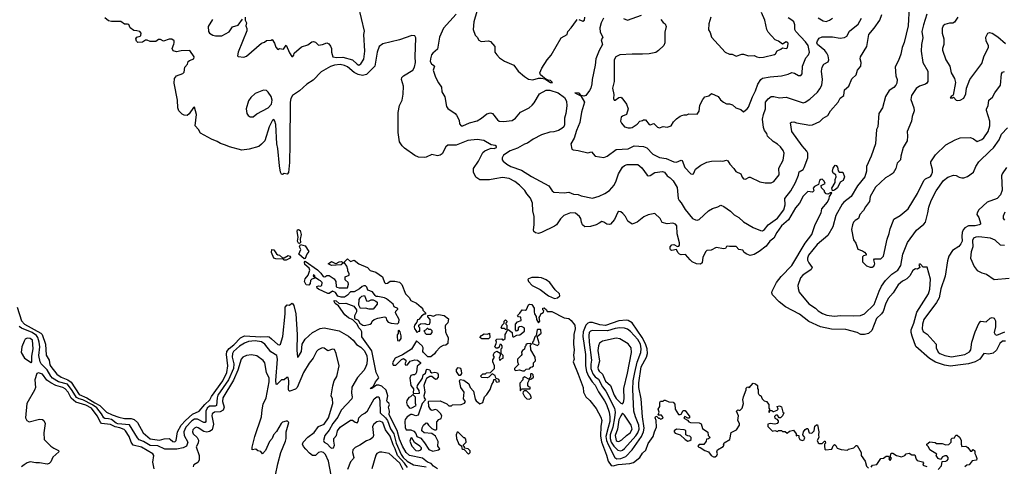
# Model space of a CAD drawing. Extents: x 2087054 to 2277909, y 548907 to 753496.
# Tile 159 of 256: x 2123295 to 2133713, y 657680 to 662409. Entities that reach past the tile are written whole.
import ezdxf

# ---------------------------------------------------------------- set-up
doc = ezdxf.new("R2010")
doc.units = 0

msp = doc.modelspace()

# ---------------------------------------------------------------- linework, layer by layer
at = {"layer": '0CON20XD'}
for points in [[(2125680, 662435), (2125679, 662405), (2125693, 662375), (2125688, 662345), (2125700, 662315), (2125699, 662291), (2125606, 662065), (2125598, 662025), (2125605, 662018), (2125665, 662011), (2125695, 662021), (2125855, 662159), (2125885, 662170), (2125905, 662187), (2125955, 662192), (2125965, 662200), (2125990, 662160), (2126006, 662116), (2126025, 662092), (2126045, 662102), (2126085, 662098), (2126115, 662140), (2126148, 662058), (2126175, 662020), (2126185, 662020), (2126197, 662033), (2126200, 662055), (2126275, 662120), (2126345, 662144), (2126385, 662174), (2126405, 662176), (2126425, 662172), (2126455, 662140), (2126500, 662145), (2126545, 662164), (2126565, 662154), (2126585, 662129), (2126594, 662105), (2126594, 662065), (2126607, 662015), (2126648, 662008), (2126715, 662012), (2126815, 661982), (2126865, 661937), (2126885, 661928), (2126905, 661942), (2126938, 661992), (2126947, 662075), (2126938, 662252), (2126944, 662286), (2126881, 662555)], [(2132708, 662542), (2132695, 662345), (2132653, 662167), (2132631, 662115), (2132620, 662045), (2132595, 661975), (2132560, 661910), (2132564, 661815), (2132580, 661775), (2132575, 661735), (2132566, 661715), (2132545, 661690), (2132495, 661660), (2132455, 661597), (2132425, 661476), (2132384, 661415), (2132376, 661275), (2132362, 661245), (2132351, 661095), (2132304, 660965), (2132254, 660855), (2132254, 660805), (2132237, 660745), (2132160, 660650), (2132092, 660538), (2132014, 660476), (2131996, 660455), (2131931, 660335), (2131900, 660215), (2131846, 660124), (2131733, 660027), (2131640, 659915), (2131630, 659885), (2131632, 659862), (2131644, 659834), (2131680, 659785), (2131671, 659765), (2131582, 659705), (2131556, 659675), (2131529, 659595), (2131531, 659561), (2131541, 659525), (2131645, 659401), (2131715, 659354), (2131745, 659327), (2131789, 659299), (2131835, 659279), (2131912, 659268), (2131985, 659278), (2132116, 659273), (2132192, 659278), (2132234, 659296), (2132335, 659392), (2132390, 659535), (2132415, 659587), (2132455, 659648), (2132524, 659716), (2132585, 659755), (2132618, 659805), (2132641, 659925), (2132689, 660051), (2132785, 660180), (2132862, 660245), (2132878, 660265), (2132905, 660365), (2132914, 660425), (2132940, 660495), (2132994, 660595), (2133069, 660705), (2133115, 660740), (2133175, 660761), (2133205, 660758), (2133235, 660741), (2133265, 660736), (2133286, 660736), (2133325, 660750), (2133387, 660795), (2133411, 660855), (2133445, 660905), (2133565, 661020), (2133599, 661051), (2133660, 661135), (2133685, 661198), (2133747, 661263)], [(2131331, 659421), (2131261, 659495), (2131254, 659515), (2131256, 659535), (2131304, 659625), (2131351, 659689), (2131466, 659805), (2131607, 660043), (2131675, 660134), (2131711, 660239), (2131775, 660365), (2131782, 660405), (2131842, 660478), (2131859, 660515), (2131862, 660538), (2131888, 660575), (2131885, 660580), (2131870, 660575), (2131845, 660560), (2131830, 660565), (2131810, 660585), (2131810, 660595), (2131780, 660630), (2131776, 660654), (2131818, 660675), (2131808, 660698), (2131785, 660720), (2131772, 660718), (2131759, 660705), (2131746, 660664), (2131705, 660642), (2131692, 660625), (2131697, 660595), (2131692, 660588), (2131685, 660584), (2131635, 660589), (2131585, 660539), (2131546, 660465), (2131505, 660415), (2131429, 660291), (2131356, 660225), (2131305, 660157), (2131273, 660097), (2131233, 660065), (2131195, 660011), (2131121, 659955), (2131065, 659921), (2131025, 659913), (2130990, 659925), (2130962, 659945), (2130945, 659970), (2130905, 659977), (2130875, 660009), (2130805, 660006), (2130785, 660011), (2130775, 660007), (2130763, 659987), (2130745, 659982), (2130665, 659996), (2130612, 659968), (2130566, 659964), (2130554, 659955), (2130524, 659896), (2130518, 659835), (2130499, 659821), (2130455, 659823), (2130412, 659845), (2130388, 659865), (2130341, 659921), (2130295, 659920), (2130275, 659926), (2130258, 659945), (2130245, 659977), (2130195, 659966), (2130182, 659972), (2130176, 659986), (2130178, 660005), (2130194, 660026), (2130218, 660028), (2130255, 660009), (2130269, 660011), (2130277, 660023), (2130278, 660045), (2130253, 660143), (2130249, 660225), (2130233, 660243), (2130205, 660254), (2130145, 660248), (2130092, 660262), (2130072, 660305), (2130015, 660356), (2129945, 660341), (2129898, 660322), (2129827, 660265), (2129775, 660244), (2129730, 660275), (2129704, 660325), (2129677, 660357), (2129655, 660374), (2129635, 660377), (2129625, 660370), (2129588, 660292), (2129548, 660245), (2129535, 660240), (2129507, 660245), (2129475, 660266), (2129455, 660271), (2129425, 660256), (2129395, 660238), (2129335, 660218), (2129275, 660216), (2129251, 660235), (2129240, 660265), (2129234, 660305), (2129219, 660325), (2129175, 660360), (2129122, 660365), (2129054, 660336), (2129019, 660301), (2128975, 660236), (2128955, 660221), (2128815, 660156), (2128785, 660146), (2128753, 660153), (2128736, 660166), (2128732, 660182), (2128739, 660235), (2128740, 660325), (2128723, 660385), (2128722, 660465), (2128699, 660519), (2128661, 660565), (2128640, 660600), (2128585, 660658), (2128535, 660695), (2128475, 660727), (2128405, 660739), (2128324, 660724), (2128265, 660713), (2128165, 660712), (2128123, 660743), (2128095, 660795), (2128098, 660832), (2128150, 660910), (2128196, 661004), (2128215, 661020), (2128265, 661041), (2128285, 661047), (2128315, 661044), (2128340, 661055), (2128340, 661065), (2128325, 661077), (2128285, 661082), (2128205, 661130), (2128135, 661140), (2128035, 661130), (2127915, 661080), (2127825, 661079), (2127805, 661061), (2127765, 660989), (2127745, 660973), (2127715, 660966), (2127655, 660981), (2127597, 660953), (2127575, 660949), (2127515, 660953), (2127475, 660969), (2127365, 661050), (2127343, 661073), (2127315, 661115), (2127298, 661215), (2127300, 661425), (2127315, 661500), (2127343, 661555), (2127351, 661621), (2127356, 661706), (2127334, 661775), (2127340, 661795), (2127356, 661814), (2127455, 661875), (2127474, 661905), (2127483, 661955), (2127479, 662015), (2127487, 662217), (2127476, 662236), (2127445, 662241), (2127314, 662196), (2127138, 662152), (2127099, 662125), (2127078, 662065), (2127053, 661915), (2126965, 661828), (2126922, 661818), (2126875, 661827), (2126835, 661850), (2126765, 661910), (2126733, 661925), (2126685, 661933), (2126625, 661927), (2126585, 661912), (2126485, 661855), (2126400, 661770), (2126332, 661725), (2126255, 661656), (2126182, 661605), (2126165, 661575), (2126157, 661535), (2126155, 661095), (2126150, 660895), (2126138, 660792), (2126125, 660772), (2126095, 660780), (2126075, 660770), (2126065, 660772), (2126056, 660795), (2126045, 660862), (2126027, 661045), (2126014, 661095), (2126005, 661299), (2125996, 661335), (2125985, 661351), (2125971, 661345), (2125934, 661275), (2125887, 661125), (2125855, 661089), (2125825, 661067), (2125723, 661037), (2125647, 661027), (2125515, 661062), (2125471, 661081), (2125418, 661098), (2125385, 661120), (2125324, 661144), (2125207, 661207), (2125188, 661245), (2125153, 661285), (2125164, 661405), (2125145, 661482), (2125135, 661480), (2125089, 661411), (2125066, 661394), (2125035, 661397), (2125015, 661407), (2124978, 661445), (2124968, 661475), (2124965, 661555), (2124929, 661735), (2124932, 661785), (2124955, 661813), (2125020, 661840), (2125035, 661852), (2125044, 661905), (2125071, 661939), (2125077, 661965), (2125092, 661978), (2125136, 661995), (2125142, 662015), (2125095, 662081), (2125005, 662080), (2124955, 662068), (2124919, 662079), (2124909, 662105), (2124925, 662148), (2124931, 662165), (2124929, 662185), (2124904, 662204), (2124875, 662204), (2124815, 662182), (2124785, 662198), (2124765, 662198), (2124735, 662177), (2124677, 662177), (2124645, 662192), (2124625, 662192), (2124595, 662171), (2124545, 662168), (2124531, 662181), (2124524, 662206), (2124535, 662223), (2124570, 662235), (2124577, 662243), (2124580, 662265), (2124565, 662282), (2124535, 662292), (2124503, 662293), (2124465, 662322), (2124448, 662358), (2124435, 662363), (2124405, 662360), (2124365, 662388), (2124268, 662388), (2124235, 662396), (2124195, 662430)], [(2125335, 662410), (2125289, 662335), (2125292, 662285), (2125305, 662267), (2125338, 662245), (2125365, 662236), (2125435, 662236), (2125511, 662279), (2125548, 662332), (2125605, 662351), (2125654, 662415)], [(2127912, 662468), (2127781, 662319), (2127737, 662225), (2127716, 662095), (2127666, 662054), (2127653, 662035), (2127640, 661995), (2127638, 661965), (2127651, 661941), (2127678, 661925), (2127683, 661915), (2127670, 661875), (2127695, 661800), (2127725, 661740), (2127758, 661695), (2127763, 661645), (2127792, 661592), (2127810, 661490), (2127825, 661470), (2127903, 661415), (2127917, 661397), (2127946, 661346), (2127949, 661305), (2127965, 661286), (2127985, 661284), (2128054, 661316), (2128135, 661339), (2128181, 661365), (2128237, 661413), (2128275, 661424), (2128296, 661415), (2128349, 661349), (2128370, 661335), (2128415, 661330), (2128507, 661343), (2128540, 661365), (2128595, 661429), (2128685, 661477), (2128717, 661503), (2128740, 661530), (2128795, 661622), (2128865, 661661), (2128905, 661661), (2128993, 661635), (2129061, 661585), (2129080, 661545), (2129084, 661495), (2129074, 661416), (2129060, 661365), (2129059, 661295), (2129052, 661275), (2129031, 661255), (2128995, 661235), (2128948, 661222), (2128905, 661218), (2128815, 661191), (2128729, 661145), (2128669, 661101), (2128635, 661090), (2128561, 661049), (2128485, 661021), (2128415, 660975), (2128399, 660945), (2128401, 660925), (2128410, 660910), (2128449, 660879), (2128492, 660855), (2128606, 660815), (2128709, 660749), (2128895, 660649), (2128929, 660595), (2128945, 660584), (2129055, 660574), (2129105, 660581), (2129155, 660562), (2129205, 660557), (2129235, 660542), (2129355, 660520), (2129425, 660539), (2129485, 660567), (2129535, 660601), (2129584, 660656), (2129607, 660703), (2129630, 660775), (2129675, 660848), (2129695, 660864), (2129724, 660876), (2129836, 660876), (2129879, 660839), (2129935, 660762), (2129945, 660757), (2129965, 660760), (2130015, 660792), (2130095, 660802), (2130116, 660796), (2130147, 660757), (2130176, 660736), (2130211, 660701), (2130252, 660632), (2130263, 660515), (2130272, 660495), (2130295, 660471), (2130335, 660398), (2130414, 660305), (2130445, 660288), (2130465, 660286), (2130485, 660294), (2130585, 660384), (2130625, 660409), (2130683, 660427), (2130715, 660444), (2130745, 660431), (2130815, 660383), (2130855, 660343), (2130905, 660313), (2130955, 660269), (2131055, 660210), (2131135, 660175), (2131155, 660172), (2131175, 660186), (2131214, 660235), (2131315, 660308), (2131380, 660395), (2131393, 660447), (2131390, 660515), (2131455, 660597), (2131504, 660685), (2131536, 660764), (2131542, 660798), (2131585, 660824), (2131597, 660843), (2131636, 660945), (2131633, 660995), (2131625, 661015), (2131574, 661074), (2131466, 661225), (2131450, 661315), (2131460, 661325), (2131485, 661328), (2131515, 661316), (2131655, 661291), (2131684, 661296), (2131760, 661330), (2131798, 661365), (2131845, 661396), (2131873, 661445), (2131956, 661535), (2131975, 661578), (2132014, 661605), (2132023, 661667), (2132068, 661705), (2132099, 661781), (2132144, 661825), (2132161, 661875), (2132196, 661915), (2132200, 661955), (2132189, 661995), (2132190, 662015), (2132258, 662125), (2132279, 662251), (2132335, 662318), (2132397, 662405), (2132418, 662462)], [(2128131, 662495), (2128099, 662385), (2128094, 662305), (2128114, 662244), (2128135, 662222), (2128152, 662192), (2128179, 662179), (2128255, 662186), (2128278, 662178), (2128322, 662125), (2128323, 662065), (2128342, 662035), (2128372, 662005), (2128425, 661969), (2128525, 661926), (2128570, 661865), (2128636, 661806), (2128678, 661778), (2128725, 661771), (2128785, 661791), (2128811, 661791), (2128852, 661782), (2128910, 661745), (2128932, 661745), (2128912, 661765), (2128887, 661767), (2128849, 661789), (2128807, 661825), (2128799, 661845), (2128818, 661895), (2128875, 661982), (2128918, 662032), (2129026, 662215), (2129087, 662253), (2129096, 662285), (2129129, 662321), (2129185, 662401), (2129195, 662410)], [(2129471, 662425), (2129446, 662375), (2129434, 662324), (2129438, 662275), (2129464, 662225), (2129449, 662195), (2129461, 662145), (2129427, 662083), (2129392, 661995), (2129385, 661928), (2129351, 661775), (2129348, 661728), (2129338, 661685), (2129325, 661659), (2129285, 661607), (2129265, 661600), (2129237, 661607), (2129215, 661630), (2129170, 661635), (2129232, 661602), (2129271, 661535), (2129240, 661430), (2129221, 661319), (2129186, 661236), (2129163, 661155), (2129128, 661095), (2129138, 661038), (2129150, 661030), (2129205, 661024), (2129305, 661000), (2129345, 661008), (2129384, 660964), (2129475, 660950), (2129512, 660965), (2129607, 661033), (2129735, 661043), (2129795, 661074), (2129895, 661067), (2129931, 661051), (2129994, 660984), (2130065, 660950), (2130135, 660940), (2130218, 660902), (2130245, 660901), (2130295, 660921), (2130305, 660919), (2130333, 660843), (2130395, 660778), (2130415, 660772), (2130424, 660776), (2130446, 660825), (2130502, 660868), (2130565, 660900), (2130615, 660912), (2130705, 660916), (2130735, 660910), (2130775, 660920), (2130788, 660915), (2130808, 660878), (2130852, 660832), (2130872, 660802), (2130925, 660777), (2130940, 660740), (2130955, 660724), (2130975, 660721), (2131015, 660743), (2131025, 660743), (2131125, 660693), (2131182, 660682), (2131245, 660681), (2131276, 660695), (2131332, 660765), (2131326, 660835), (2131375, 660923), (2131384, 660995), (2131374, 661025), (2131345, 661062), (2131315, 661089), (2131268, 661118), (2131209, 661175), (2131202, 661205), (2131177, 661237), (2131164, 661266), (2131155, 661355), (2131165, 661405), (2131186, 661465), (2131188, 661535), (2131215, 661572), (2131245, 661594), (2131275, 661597), (2131335, 661580), (2131405, 661588), (2131585, 661528), (2131606, 661534), (2131655, 661568), (2131735, 661642), (2131762, 661675), (2131782, 661715), (2131791, 661775), (2131780, 661865), (2131787, 661905), (2131805, 661936), (2131848, 661962), (2131855, 661985), (2131849, 662025), (2131837, 662055), (2131815, 662082), (2131735, 662145), (2131728, 662165), (2131735, 662185), (2131755, 662213), (2131785, 662227), (2131896, 662226), (2131976, 662214), (2132021, 662219), (2132047, 662233), (2132075, 662287), (2132167, 662363), (2132203, 662425)], [(2129212, 662412), (2129255, 662392), (2129270, 662405), (2129276, 662436)], [(2130080, 662410), (2130105, 662378), (2130126, 662366), (2130136, 662335), (2130122, 662275), (2130121, 662165), (2130109, 662135), (2130055, 662081), (2130027, 662063), (2129955, 662048), (2129884, 662044), (2129775, 662045), (2129645, 662037), (2129604, 662015), (2129586, 661985), (2129584, 661755), (2129566, 661685), (2129582, 661615), (2129577, 661575), (2129585, 661558), (2129595, 661557), (2129634, 661586), (2129655, 661587), (2129665, 661580), (2129716, 661516), (2129732, 661465), (2129716, 661404), (2129672, 661388), (2129660, 661375), (2129653, 661335), (2129662, 661312), (2129695, 661274), (2129735, 661262), (2129758, 661262), (2129775, 661267), (2129827, 661303), (2129856, 661334), (2129885, 661340), (2129895, 661350), (2129915, 661350), (2129955, 661299), (2129965, 661296), (2130005, 661308), (2130045, 661270), (2130065, 661264), (2130105, 661278), (2130145, 661271), (2130188, 661285), (2130214, 661326), (2130245, 661358), (2130282, 661388), (2130300, 661395), (2130325, 661402), (2130355, 661402), (2130375, 661412), (2130465, 661410), (2130485, 661440), (2130493, 661505), (2130522, 661565), (2130545, 661592), (2130586, 661604), (2130615, 661627), (2130685, 661594), (2130711, 661561), (2130742, 661535), (2130775, 661519), (2130805, 661519), (2130838, 661508), (2130874, 661474), (2130925, 661458), (2130955, 661433), (2130994, 661465), (2131005, 661483), (2131048, 661592), (2131082, 661655), (2131105, 661726), (2131136, 661775), (2131155, 661788), (2131235, 661805), (2131355, 661815), (2131427, 661833), (2131465, 661851), (2131495, 661842), (2131535, 661818), (2131562, 661818), (2131573, 661835), (2131578, 661915), (2131614, 662004), (2131640, 662035), (2131651, 662065), (2131638, 662135), (2131608, 662175), (2131506, 662285), (2131498, 662305), (2131496, 662355), (2131485, 662385), (2131465, 662405), (2131427, 662427)], [(2129685, 662420), (2129725, 662402), (2129875, 662458)], [(2130608, 662435), (2130586, 662364), (2130583, 662303), (2130602, 662272), (2130614, 662224), (2130760, 662065), (2130805, 662042), (2130835, 662042), (2130875, 662024), (2130935, 662044), (2130954, 662044), (2131005, 662026), (2131065, 662031), (2131095, 662014), (2131125, 662008), (2131165, 662011), (2131280, 662040), (2131293, 662047), (2131311, 662079), (2131348, 662095), (2131365, 662110), (2131405, 662103), (2131419, 662111), (2131426, 662155), (2131422, 662165), (2131405, 662173), (2131365, 662148), (2131325, 662181), (2131288, 662195), (2131249, 662239), (2131216, 662275), (2131199, 662305), (2131181, 662405), (2131144, 662485)], [(2131745, 662429), (2131795, 662398), (2131829, 662391), (2131865, 662404), (2131895, 662426)], [(2132894, 662466), (2132857, 662353), (2132840, 662285), (2132852, 662215), (2132836, 662145), (2132834, 662075), (2132852, 661955), (2132905, 661865), (2132904, 661755), (2132895, 661736), (2132881, 661725), (2132817, 661705), (2132781, 661679), (2132732, 661605), (2132724, 661565), (2132755, 661475), (2132758, 661445), (2132738, 661385), (2132733, 661335), (2132684, 661225), (2132689, 661175), (2132684, 661126), (2132642, 661055), (2132619, 660965), (2132616, 660925), (2132580, 660890), (2132566, 660834), (2132537, 660783), (2132505, 660762), (2132455, 660734), (2132351, 660635), (2132294, 660535), (2132286, 660484), (2132245, 660427), (2132225, 660387), (2132186, 660345), (2132169, 660305), (2132135, 660284), (2132118, 660265), (2132106, 660235), (2132098, 660188), (2132118, 660078), (2132142, 660042), (2132165, 659980), (2132212, 659962), (2132235, 659948), (2132250, 659925), (2132250, 659915), (2132225, 659909), (2132213, 659897), (2132214, 659844), (2132254, 659804), (2132295, 659787), (2132315, 659787), (2132332, 659798), (2132341, 659815), (2132344, 659825), (2132332, 659865), (2132340, 659875), (2132405, 659876), (2132434, 659905), (2132474, 660085), (2132496, 660145), (2132506, 660194), (2132538, 660275), (2132545, 660297), (2132613, 660335), (2132695, 660407), (2132795, 660569), (2132860, 660705), (2132881, 660725), (2132931, 660749), (2132944, 660765), (2132954, 660795), (2132954, 660824), (2132936, 660885), (2132936, 660905), (2132985, 660978), (2133095, 661084), (2133195, 661138), (2133245, 661157), (2133355, 661162), (2133388, 661148), (2133425, 661120), (2133475, 661141), (2133495, 661159), (2133542, 661225), (2133561, 661285), (2133561, 661335), (2133526, 661446), (2133526, 661465), (2133542, 661498), (2133550, 661555), (2133590, 661590), (2133612, 661635), (2133674, 661715), (2133683, 661835), (2133695, 661853), (2133715, 661860)], [(2133220, 662435), (2133188, 662382), (2133168, 662372), (2133135, 662372), (2133085, 662359), (2133068, 662345), (2133054, 662316), (2133054, 662265), (2133075, 662205), (2133072, 662145), (2133059, 662105), (2133060, 662085), (2133095, 661985), (2133136, 661916), (2133150, 661845), (2133186, 661785), (2133196, 661745), (2133172, 661608), (2133150, 661595), (2133142, 661582), (2133167, 661583), (2133175, 661590), (2133205, 661558), (2133216, 661554), (2133245, 661557), (2133285, 661578), (2133307, 661623), (2133314, 661685), (2133347, 661775), (2133474, 661945), (2133501, 662025), (2133546, 662115), (2133547, 662137), (2133523, 662183), (2133518, 662225), (2133538, 662265), (2133555, 662273), (2133585, 662267), (2133645, 662226), (2133725, 662156)], [(2125765, 661379), (2125805, 661411), (2125925, 661474), (2125958, 661515), (2125965, 661555), (2125956, 661595), (2125925, 661643), (2125905, 661660), (2125875, 661664), (2125785, 661626), (2125741, 661585), (2125715, 661549), (2125691, 661465), (2125700, 661415), (2125713, 661395), (2125735, 661380), (2125765, 661379)], [(2131895, 660598), (2131887, 660625), (2131922, 660685), (2131923, 660717), (2131934, 660745), (2131930, 660765), (2131902, 660782), (2131896, 660805), (2131902, 660838), (2131925, 660867), (2131935, 660864), (2131947, 660847), (2131955, 660809), (2131965, 660796), (2132003, 660793), (2132021, 660745), (2132009, 660705), (2131975, 660689), (2131950, 660630), (2131915, 660602), (2131895, 660598)], [(2133736, 660845), (2133690, 660775), (2133685, 660755), (2133689, 660605), (2133673, 660555), (2133636, 660514), (2133533, 660477), (2133444, 660396), (2133425, 660365), (2133424, 660345), (2133444, 660314), (2133462, 660255), (2133460, 660245), (2133447, 660235), (2133405, 660225), (2133334, 660226), (2133294, 660206), (2133279, 660185), (2133269, 660155), (2133264, 660115), (2133269, 660065), (2133255, 660037), (2133231, 660009), (2133166, 659964), (2133128, 659905), (2133112, 659855), (2133087, 659693), (2133042, 659558), (2133023, 659465), (2132996, 659415), (2132863, 659235), (2132847, 659185), (2132843, 659135), (2132855, 659106), (2132898, 659078), (2132992, 658975), (2132994, 658935), (2133015, 658890), (2133032, 658875), (2133083, 658855), (2133155, 658838), (2133295, 658865), (2133345, 658892)], [(2133720, 660370), (2133702, 660328), (2133702, 660305), (2133717, 660287)], [(2126255, 660038), (2126245, 660043), (2126236, 660065), (2126240, 660105), (2126231, 660165), (2126235, 660182), (2126244, 660186), (2126261, 660175), (2126273, 660135), (2126264, 660085), (2126265, 660050), (2126255, 660038)], [(2126305, 659877), (2126247, 659925), (2126268, 659975), (2126254, 660004), (2126265, 660030), (2126315, 660013), (2126356, 659955), (2126333, 659927), (2126315, 659880), (2126305, 659877)], [(2133715, 660018), (2133672, 660022), (2133615, 660074), (2133566, 660096), (2133445, 660109), (2133413, 660107), (2133389, 660095), (2133378, 660072), (2133381, 660005), (2133362, 659952), (2133357, 659885), (2133393, 659795), (2133425, 659753), (2133475, 659727), (2133525, 659713), (2133607, 659657), (2133765, 659671)], [(2126095, 659864), (2126083, 659873), (2126005, 659876), (2125985, 659884), (2125960, 659945), (2125963, 659977), (2125985, 659972), (2126011, 659931), (2126025, 659919), (2126045, 659914), (2126075, 659887), (2126095, 659888), (2126135, 659911), (2126152, 659905), (2126162, 659895), (2126157, 659885), (2126115, 659864), (2126095, 659864)], [(2127715, 657654), (2127675, 657681), (2127649, 657709), (2127611, 657725), (2127558, 657768), (2127419, 657795), (2127385, 657825), (2127344, 657895), (2127315, 657969), (2127289, 658059), (2127203, 658225), (2127207, 658265), (2127196, 658305), (2127207, 658335), (2127200, 658350), (2127185, 658360), (2127180, 658375), (2127191, 658425), (2127174, 658485), (2127127, 658527), (2127095, 658538), (2127072, 658538), (2127022, 658505), (2127004, 658505), (2127040, 658530), (2127058, 658575), (2127094, 658616), (2127067, 658675), (2127021, 658901), (2126915, 659051), (2126916, 659105), (2126906, 659126), (2126882, 659145), (2126866, 659186), (2126820, 659230), (2126775, 659253), (2126735, 659285), (2126669, 659379), (2126634, 659405), (2126622, 659425), (2126623, 659437), (2126645, 659433), (2126674, 659404), (2126745, 659408), (2126832, 659375), (2126860, 659335), (2126858, 659315), (2126838, 659272), (2126838, 659245), (2126877, 659227), (2126894, 659194), (2126925, 659174), (2126945, 659171), (2127005, 659186), (2127017, 659195), (2127025, 659218), (2127046, 659234), (2127085, 659250), (2127155, 659263), (2127168, 659258), (2127180, 659225), (2127195, 659206), (2127225, 659196), (2127293, 659187), (2127307, 659203), (2127309, 659235), (2127271, 659305), (2127276, 659324), (2127296, 659344), (2127295, 659350), (2127257, 659367), (2127245, 659398), (2127175, 659454), (2127154, 659464), (2127083, 659477), (2127068, 659478), (2127057, 659487), (2127027, 659527), (2126980, 659545), (2126967, 659577), (2126955, 659590), (2126935, 659592), (2126917, 659583), (2126892, 659558), (2126835, 659526), (2126794, 659526), (2126765, 659492), (2126730, 659470), (2126695, 659471), (2126662, 659482), (2126635, 659520), (2126605, 659533), (2126570, 659510), (2126555, 659511), (2126455, 659554), (2126442, 659565), (2126440, 659585), (2126455, 659590), (2126475, 659587), (2126492, 659595), (2126497, 659625), (2126478, 659645), (2126455, 659653), (2126420, 659680), (2126417, 659697), (2126405, 659710), (2126400, 659695), (2126420, 659680), (2126418, 659672), (2126385, 659660), (2126372, 659648), (2126368, 659615), (2126355, 659598), (2126325, 659603), (2126307, 659635), (2126314, 659665), (2126346, 659704), (2126364, 659755), (2126357, 659777), (2126312, 659815), (2126308, 659842), (2126315, 659853), (2126445, 659759), (2126482, 659725), (2126505, 659690), (2126524, 659686), (2126545, 659699), (2126569, 659699), (2126624, 659664), (2126640, 659635), (2126642, 659585), (2126650, 659575), (2126675, 659568), (2126765, 659570), (2126775, 659610)], [(2126595, 659807), (2126560, 659825), (2126595, 659850), (2126635, 659828), (2126645, 659828), (2126674, 659846), (2126699, 659849), (2126720, 659835), (2126695, 659813), (2126595, 659807)], [(2126775, 659610), (2126770, 659625), (2126740, 659655), (2126740, 659685), (2126780, 659705), (2126782, 659722), (2126768, 659745), (2126768, 659765), (2126755, 659800), (2126730, 659835), (2126730, 659845), (2126765, 659878), (2126795, 659850), (2126835, 659862), (2126883, 659823), (2126975, 659786), (2127005, 659752), (2127065, 659736), (2127134, 659685), (2127154, 659625), (2127165, 659616), (2127185, 659619), (2127215, 659642), (2127265, 659642), (2127315, 659629), (2127337, 659605), (2127376, 659506), (2127415, 659467), (2127432, 659435), (2127495, 659406), (2127542, 659365), (2127560, 659345), (2127562, 659332), (2127590, 659305), (2127588, 659292), (2127575, 659290), (2127545, 659268), (2127520, 659235), (2127505, 659230), (2127498, 659205), (2127472, 659175), (2127469, 659155), (2127474, 659135), (2127490, 659115), (2127490, 659105), (2127505, 659100), (2127515, 659110), (2127528, 659112), (2127530, 659145), (2127520, 659155), (2127520, 659175), (2127535, 659190), (2127582, 659192), (2127605, 659180), (2127630, 659185), (2127638, 659205), (2127638, 659235), (2127613, 659263), (2127612, 659278), (2127635, 659280), (2127675, 659270), (2127700, 659285), (2127725, 659287), (2127785, 659278), (2127832, 659242), (2127825, 659200), (2127800, 659175), (2127797, 659163), (2127800, 659105), (2127810, 659075), (2127827, 659045), (2127825, 658980), (2127805, 658962), (2127775, 658960), (2127745, 658943), (2127697, 658893), (2127685, 658870), (2127645, 658840), (2127615, 658840), (2127568, 658885), (2127562, 658895), (2127563, 658933), (2127554, 658954), (2127495, 659010), (2127441, 658919), (2127345, 658860), (2127267, 658825), (2127238, 658775), (2127245, 658750), (2127275, 658752), (2127335, 658812), (2127355, 658820), (2127380, 658805), (2127382, 658785), (2127370, 658765), (2127381, 658751), (2127398, 658755), (2127428, 658792), (2127475, 658806), (2127505, 658803), (2127535, 658780), (2127535, 658770), (2127500, 658740), (2127493, 658677), (2127483, 658657), (2127472, 658648), (2127455, 658650), (2127435, 658640), (2127422, 658615), (2127432, 658535), (2127462, 658502), (2127460, 658455), (2127465, 658450), (2127527, 658453), (2127522, 658482), (2127500, 658515), (2127503, 658537), (2127556, 658614), (2127565, 658648), (2127590, 658665), (2127600, 658705), (2127605, 658710), (2127635, 658700), (2127642, 658682), (2127655, 658670), (2127687, 658677), (2127715, 658668), (2127723, 658653), (2127722, 658625), (2127705, 658602), (2127695, 658598), (2127655, 658630), (2127635, 658630), (2127601, 658609), (2127594, 658596), (2127571, 658535), (2127581, 658465), (2127570, 658425), (2127574, 658404), (2127590, 658385), (2127553, 658345), (2127510, 658220), (2127487, 658213), (2127449, 658229), (2127435, 658229), (2127395, 658204), (2127374, 658175), (2127369, 658155), (2127375, 658090), (2127385, 658068), (2127435, 658067), (2127465, 658053), (2127488, 658028), (2127498, 657995), (2127538, 657978), (2127579, 657929), (2127625, 657857), (2127665, 657842), (2127727, 657853), (2127740, 657865), (2127720, 657895), (2127723, 657943), (2127695, 657998), (2127655, 658028), (2127575, 658036), (2127550, 658055), (2127554, 658086), (2127568, 658115), (2127595, 658140), (2127608, 658138), (2127620, 658115), (2127655, 658080), (2127685, 658068), (2127702, 658068), (2127708, 658075), (2127708, 658152), (2127730, 658175), (2127753, 658187), (2127762, 658215), (2127749, 658239), (2127713, 658273), (2127695, 658280), (2127655, 658272), (2127645, 658277), (2127624, 658314), (2127620, 658365), (2127625, 658370), (2127745, 658373), (2127815, 658342), (2127835, 658322), (2127845, 658320), (2127865, 658320), (2127875, 658330), (2127965, 658333), (2128003, 658347), (2128012, 658365), (2127992, 658395), (2127997, 658465), (2127962, 658515), (2127950, 658585), (2127955, 658600), (2127995, 658593), (2128048, 658555), (2128060, 658515), (2128096, 658475), (2128115, 658390), (2128125, 658372), (2128165, 658342), (2128196, 658354), (2128212, 658415), (2128238, 658442), (2128273, 658495), (2128290, 658545), (2128310, 658575), (2128312, 658598), (2128328, 658598), (2128332, 658582), (2128345, 658570), (2128372, 658578), (2128365, 658600), (2128332, 658612), (2128325, 658640), (2128295, 658660), (2128260, 658625), (2128242, 658618), (2128185, 658622), (2128170, 658635), (2128195, 658658), (2128225, 658660), (2128235, 658670), (2128278, 658672), (2128320, 658715), (2128320, 658745), (2128302, 658785), (2128303, 658807), (2128318, 658835), (2128308, 658848), (2128308, 658865), (2128320, 658885), (2128345, 658900), (2128378, 658878), (2128380, 658855), (2128370, 658825), (2128375, 658800), (2128392, 658818), (2128410, 658825), (2128412, 658852), (2128390, 658875), (2128390, 658925), (2128400, 658935), (2128400, 658955), (2128388, 658968), (2128375, 658970), (2128368, 658942), (2128355, 658930), (2128335, 658930), (2128322, 658945), (2128335, 658980), (2128340, 658995), (2128332, 659015), (2128343, 659027), (2128395, 659030), (2128405, 659020), (2128415, 659020), (2128430, 659035), (2128430, 659075), (2128440, 659085), (2128452, 659118), (2128465, 659130), (2128507, 659097), (2128510, 659055), (2128515, 659050), (2128525, 659050), (2128555, 659070), (2128587, 659073), (2128635, 659110), (2128638, 659135), (2128632, 659145), (2128605, 659160), (2128582, 659158), (2128570, 659145), (2128568, 659122), (2128552, 659112), (2128540, 659125), (2128540, 659185), (2128562, 659208), (2128600, 659225), (2128598, 659258), (2128572, 659262), (2128562, 659278), (2128588, 659302), (2128613, 659337), (2128648, 659332), (2128658, 659342), (2128680, 659390), (2128693, 659397), (2128715, 659392), (2128740, 659355), (2128738, 659315), (2128742, 659295), (2128760, 659265), (2128762, 659235), (2128785, 659200), (2128800, 659215), (2128790, 659255), (2128800, 659265), (2128812, 659298), (2128825, 659300), (2128838, 659312), (2128840, 659325), (2128830, 659335), (2128830, 659355), (2128845, 659358), (2128870, 659335), (2128875, 659320), (2128925, 659318), (2129055, 659252), (2129105, 659244), (2129129, 659225), (2129168, 659175), (2129172, 659135), (2129159, 659075), (2129154, 658975), (2129161, 658915), (2129154, 658855), (2129161, 658815), (2129153, 658785), (2129203, 658657), (2129256, 658515), (2129261, 658465), (2129284, 658415), (2129328, 658378), (2129395, 658293), (2129445, 658202), (2129455, 658165), (2129445, 658105), (2129441, 657999), (2129450, 657940), (2129505, 657799), (2129523, 657733), (2129555, 657690), (2129575, 657684), (2129628, 657698), (2129750, 657710), (2129788, 657722), (2129858, 657772), (2129885, 657819), (2129919, 657851), (2129945, 657920), (2129998, 657995), (2130011, 658045), (2130033, 658095), (2130028, 658165), (2130020, 658195), (2130025, 658210), (2130038, 658208), (2130055, 658190), (2130065, 658190), (2130075, 658180), (2130102, 658188), (2130098, 658208), (2130085, 658220), (2130055, 658220), (2130050, 658225), (2130060, 658255), (2130050, 658285), (2130067, 658313), (2130068, 658355), (2130075, 658370), (2130105, 658370), (2130115, 658380), (2130125, 658380), (2130165, 658362), (2130208, 658358), (2130227, 658337), (2130232, 658285), (2130265, 658230), (2130285, 658228), (2130295, 658232), (2130315, 658270), (2130335, 658270), (2130387, 658205), (2130375, 658190), (2130365, 658188), (2130333, 658207), (2130322, 658195), (2130330, 658185), (2130360, 658170), (2130375, 658150), (2130393, 658143), (2130485, 658140), (2130505, 658130), (2130521, 658081), (2130575, 658040), (2130580, 658005), (2130600, 657985), (2130585, 657970), (2130562, 657968), (2130558, 657945), (2130535, 657912), (2130485, 657910), (2130470, 657895), (2130482, 657882), (2130495, 657880), (2130545, 657848), (2130583, 657833), (2130610, 657795), (2130635, 657780), (2130655, 657782), (2130670, 657795), (2130677, 657813), (2130672, 657835), (2130680, 657855), (2130739, 657891), (2130748, 657905), (2130742, 657915), (2130750, 657930), (2130810, 657965), (2130822, 658038), (2130880, 658065), (2130912, 658115), (2130912, 658135), (2130892, 658165), (2130900, 658215), (2130878, 658265), (2130895, 658278), (2130915, 658272), (2130940, 658295), (2130952, 658345), (2130948, 658385), (2130954, 658416)], [(2133725, 659006), (2133693, 659005), (2133665, 658979), (2133632, 658908), (2133595, 658877), (2133548, 658868), (2133495, 658874), (2133454, 658816), (2133405, 658785), (2133336, 658764), (2133220, 658750), (2133145, 658742), (2133080, 658750), (2132984, 658784), (2132920, 658820), (2132778, 658948), (2132738, 659058), (2132728, 659095), (2132729, 659125), (2132755, 659195), (2132787, 659313), (2132911, 659505), (2132925, 659555), (2132932, 659662), (2132898, 659788), (2132855, 659790), (2132825, 659820), (2132815, 659820), (2132810, 659815), (2132820, 659785), (2132795, 659768), (2132775, 659770), (2132745, 659752), (2132713, 659697), (2132681, 659665), (2132658, 659652), (2132635, 659640), (2132590, 659600), (2132536, 659515), (2132486, 659455), (2132456, 659395), (2132430, 659320), (2132414, 659295), (2132362, 659245), (2132311, 659119), (2132275, 659087), (2132235, 659075), (2132196, 659076), (2132155, 659095), (2132035, 659127), (2131885, 659132), (2131768, 659158), (2131645, 659212), (2131545, 659291), (2131398, 659368), (2131331, 659421)], [(2128955, 659456), (2128985, 659464), (2129009, 659485), (2129006, 659505), (2128960, 659550), (2128903, 659625), (2128865, 659656), (2128815, 659675), (2128785, 659680), (2128715, 659680), (2128679, 659665), (2128673, 659657), (2128679, 659635), (2128718, 659595), (2128802, 659552), (2128891, 659485), (2128955, 659456)], [(2126993, 659343), (2126955, 659353), (2126902, 659352), (2126883, 659385), (2126887, 659445), (2126896, 659464), (2126915, 659482), (2126945, 659490), (2126965, 659432), (2126985, 659430), (2127015, 659442), (2127035, 659442), (2127065, 659430), (2127077, 659417), (2127077, 659395), (2127035, 659344), (2126993, 659343)], [(2123267, 659365), (2123315, 659220), (2123346, 659185), (2123519, 659089), (2123534, 659075), (2123569, 658975), (2123575, 658856), (2123605, 658805), (2123615, 658755), (2123625, 658737), (2123687, 658655), (2123735, 658623), (2123805, 658597), (2123841, 658571), (2123925, 658439), (2124005, 658405), (2124091, 658351), (2124143, 658323), (2124213, 658253), (2124275, 658225), (2124345, 658200), (2124405, 658186), (2124475, 658187), (2124507, 658177), (2124541, 658145), (2124600, 658035), (2124675, 657971), (2124775, 657958), (2124825, 657970), (2124875, 657973), (2124888, 657968), (2124915, 657943), (2124935, 657938), (2124951, 657955), (2124965, 658045), (2125005, 658115), (2125049, 658165), (2125125, 658233), (2125195, 658265), (2125254, 658336), (2125307, 658383), (2125325, 658420), (2125445, 658584), (2125486, 658675), (2125496, 658744), (2125483, 658865), (2125488, 658895), (2125512, 658928), (2125562, 658965), (2125630, 659040), (2125675, 659060), (2125845, 659052), (2125916, 659055), (2125935, 659050), (2125961, 659031), (2126025, 658971), (2126045, 658965), (2126055, 658975), (2126078, 659055), (2126103, 659295), (2126103, 659365), (2126125, 659390), (2126150, 659385), (2126175, 659408), (2126185, 659402), (2126195, 659382), (2126215, 659295), (2126231, 659075), (2126229, 658909), (2126235, 658836), (2126245, 658842), (2126275, 658896), (2126285, 658975), (2126316, 659025), (2126392, 659098), (2126475, 659140), (2126515, 659147), (2126675, 659113), (2126775, 659059), (2126825, 659015), (2126858, 658968), (2126905, 658942), (2126940, 658905), (2126969, 658855), (2126972, 658812), (2126968, 658765), (2126954, 658726), (2126935, 658695), (2126871, 658619), (2126811, 658519), (2126806, 658456), (2126814, 658415), (2126808, 658395), (2126696, 658275), (2126660, 658200), (2126608, 658135), (2126569, 658061), (2126524, 658005), (2126508, 657955), (2126516, 657937), (2126548, 657918), (2126585, 657879), (2126597, 657873), (2126615, 657876), (2126627, 657905), (2126618, 657945), (2126619, 657975), (2126646, 658005), (2126658, 658055), (2126685, 658093), (2126795, 658170), (2126815, 658170), (2126845, 658148), (2126865, 658141), (2126875, 658155), (2126883, 658195), (2126915, 658225), (2126948, 658242), (2126975, 658267), (2127044, 658395), (2127075, 658417), (2127095, 658415), (2127107, 658377), (2127109, 658245), (2127165, 658192), (2127185, 658165), (2127218, 658078), (2127253, 658025), (2127280, 657925), (2127333, 657805), (2127352, 657775), (2127395, 657734), (2127461, 657695), (2127595, 657673)], [(2128445, 659130), (2128435, 659130), (2128425, 659140), (2128395, 659140), (2128390, 659145), (2128400, 659175), (2128420, 659195), (2128422, 659218), (2128435, 659230), (2128450, 659215), (2128450, 659205), (2128440, 659195), (2128440, 659185), (2128450, 659175), (2128450, 659135), (2128445, 659130)], [(2129615, 657759), (2129655, 657762), (2129708, 657785), (2129774, 657856), (2129874, 657996), (2129895, 658045), (2129903, 658085), (2129884, 658205), (2129870, 658395), (2129847, 658515), (2129845, 658565), (2129870, 658735), (2129928, 658835), (2129938, 658875), (2129936, 658925), (2129918, 658978), (2129882, 659045), (2129775, 659198), (2129735, 659225), (2129715, 659228), (2129635, 659219), (2129495, 659170), (2129435, 659178), (2129357, 659203), (2129325, 659202), (2129305, 659194), (2129286, 659174), (2129256, 659105), (2129254, 659055), (2129281, 658865), (2129283, 658745), (2129294, 658685), (2129315, 658635), (2129353, 658573), (2129385, 658540), (2129419, 658469), (2129484, 658374), (2129504, 658335), (2129532, 658252), (2129541, 658205), (2129539, 658155), (2129520, 658090), (2129498, 657995), (2129504, 657955), (2129520, 657910), (2129592, 657772), (2129615, 657759)], [(2133345, 658892), (2133360, 658915), (2133369, 658995), (2133404, 659105), (2133445, 659192), (2133465, 659217), (2133522, 659208), (2133565, 659248), (2133585, 659257), (2133605, 659248), (2133621, 659221), (2133620, 659155), (2133605, 659095), (2133616, 659075), (2133635, 659070), (2133720, 659105)], [(2126592, 657585), (2126564, 657735), (2126532, 657805), (2126510, 657825), (2126485, 657835), (2126457, 657825), (2126425, 657796), (2126394, 657794), (2126360, 657820), (2126321, 657861), (2126299, 657889), (2126288, 657915), (2126295, 657935), (2126345, 657989), (2126411, 658039), (2126455, 658102), (2126515, 658128), (2126561, 658195), (2126609, 658345), (2126604, 658394), (2126592, 658425), (2126607, 658533), (2126624, 658585), (2126649, 658631), (2126674, 658745), (2126643, 658875), (2126625, 658917), (2126605, 658919), (2126555, 658904), (2126515, 658930), (2126495, 658933), (2126454, 658915), (2126436, 658895), (2126399, 658825), (2126357, 658773), (2126298, 658672), (2126230, 658515), (2126212, 658498), (2126155, 658475), (2126145, 658477), (2126139, 658489), (2126144, 658584), (2126135, 658620), (2126121, 658619), (2126095, 658594), (2126065, 658597), (2126015, 658547), (2126008, 658548), (2126005, 658590), (2126024, 658816), (2126015, 658855), (2125951, 658891), (2125888, 658975), (2125855, 658998), (2125785, 659009), (2125715, 659001), (2125675, 658985), (2125619, 658951), (2125558, 658895), (2125545, 658875), (2125542, 658835), (2125560, 658765), (2125557, 658715), (2125503, 658595), (2125390, 658435), (2125383, 658405), (2125379, 658325), (2125363, 658317), (2125304, 658316), (2125278, 658295), (2125265, 658265), (2125264, 658156), (2125256, 658144), (2125245, 658144), (2125175, 658180), (2125145, 658179), (2125118, 658162), (2125052, 658095), (2125032, 658045), (2125034, 658005), (2125073, 657935), (2125059, 657895), (2125025, 657876), (2124958, 657862), (2124830, 657860), (2124755, 657896), (2124675, 657899), (2124605, 657941), (2124560, 657960), (2124540, 657980), (2124455, 658120), (2124335, 658130), (2124315, 658138), (2124265, 658176), (2124235, 658184), (2124195, 658185), (2124184, 658194), (2124160, 658235), (2124110, 658300), (2124065, 658331), (2123964, 658384), (2123923, 658393), (2123895, 658409), (2123851, 658481), (2123799, 658549), (2123705, 658575), (2123642, 658615), (2123624, 658635), (2123585, 658702), (2123521, 658765), (2123511, 658785), (2123497, 658855), (2123508, 658945), (2123502, 658995), (2123488, 659045), (2123473, 659065), (2123426, 659095), (2123313, 659143), (2123291, 659161)], [(2127315, 659010), (2127332, 659035), (2127333, 659063), (2127320, 659105), (2127305, 659120), (2127300, 659115), (2127300, 659085), (2127288, 659072), (2127288, 659055), (2127293, 659013), (2127315, 659010)], [(2127645, 659080), (2127660, 659095), (2127660, 659115), (2127645, 659130), (2127625, 659130), (2127615, 659140), (2127605, 659140), (2127588, 659122), (2127570, 659115), (2127578, 659108), (2127582, 659092), (2127595, 659080), (2127645, 659080)], [(2128185, 659028), (2128162, 659045), (2128180, 659065), (2128208, 659082), (2128245, 659080), (2128265, 659090), (2128270, 659045), (2128255, 659030), (2128185, 659028)], [(2128775, 658960), (2128788, 658972), (2128790, 658985), (2128770, 659055), (2128812, 659088), (2128810, 659125), (2128805, 659130), (2128775, 659130), (2128770, 659125), (2128760, 659065), (2128745, 659050), (2128732, 659008), (2128720, 658995), (2128722, 658982), (2128775, 658960)], [(2129655, 657844), (2129675, 657851), (2129695, 657867), (2129815, 658001), (2129836, 658035), (2129850, 658075), (2129847, 658117), (2129810, 658205), (2129792, 658265), (2129783, 658495), (2129787, 658585), (2129803, 658675), (2129829, 658781), (2129867, 658885), (2129870, 658925), (2129862, 658975), (2129835, 659024), (2129757, 659107), (2129725, 659131), (2129695, 659142), (2129645, 659146), (2129595, 659138), (2129515, 659115), (2129355, 659117), (2129335, 659110), (2129321, 659095), (2129316, 659065), (2129321, 658995), (2129345, 658805), (2129338, 658762), (2129339, 658715), (2129359, 658659), (2129385, 658628), (2129421, 658601), (2129461, 658521), (2129497, 658477), (2129587, 658295), (2129594, 658255), (2129590, 658195), (2129572, 658095), (2129544, 658015), (2129544, 657975), (2129555, 657935), (2129580, 657895), (2129625, 657852), (2129655, 657844)], [(2123415, 658780), (2123425, 658782), (2123423, 658845), (2123439, 658925), (2123429, 659015), (2123406, 659035), (2123375, 659036), (2123354, 659025), (2123341, 659005), (2123319, 658945), (2123312, 658885), (2123345, 658825), (2123415, 658780)], [(2128615, 658690), (2128635, 658692), (2128655, 658708), (2128688, 658712), (2128702, 658728), (2128718, 658732), (2128730, 658745), (2128730, 658775), (2128752, 658798), (2128748, 658835), (2128702, 658915), (2128700, 658965), (2128710, 658975), (2128705, 658980), (2128663, 658977), (2128650, 658965), (2128650, 658955), (2128640, 658945), (2128638, 658922), (2128614, 658906), (2128605, 658890), (2128608, 658865), (2128602, 658855), (2128562, 658815), (2128562, 658785), (2128572, 658758), (2128530, 658715), (2128532, 658702), (2128543, 658693), (2128585, 658700), (2128615, 658690)], [(2129675, 658342), (2129685, 658355), (2129691, 658395), (2129687, 658505), (2129727, 658665), (2129770, 658885), (2129765, 658935), (2129735, 658976), (2129645, 659030), (2129605, 659036), (2129461, 659005), (2129431, 658985), (2129418, 658955), (2129413, 658905), (2129429, 658795), (2129413, 658727), (2129415, 658705), (2129425, 658688), (2129463, 658655), (2129495, 658583), (2129547, 658537), (2129585, 658432), (2129605, 658398), (2129655, 658349), (2129675, 658342)], [(2126003, 657585), (2126028, 657705), (2126059, 657825), (2126109, 657945), (2126114, 657975), (2126113, 658045), (2126141, 658145), (2126128, 658158), (2126115, 658159), (2126075, 658146), (2126060, 658135), (2126012, 658048), (2125981, 658015), (2125965, 657975), (2125937, 657943), (2125895, 657848), (2125865, 657813), (2125845, 657838), (2125813, 657843), (2125795, 657862), (2125755, 657853), (2125754, 657884), (2125782, 657995), (2125853, 658205), (2125862, 658278), (2125872, 658338), (2125903, 658405), (2125936, 658575), (2125935, 658615), (2125905, 658675), (2125889, 658775), (2125872, 658802), (2125805, 658848), (2125748, 658862), (2125695, 658855), (2125655, 658835), (2125639, 658815), (2125603, 658697), (2125557, 658593), (2125445, 658406), (2125441, 658365), (2125457, 658305), (2125449, 658275), (2125415, 658256), (2125355, 658255), (2125332, 658235), (2125329, 658215), (2125344, 658125), (2125332, 658068), (2125303, 658047), (2125275, 658043), (2125245, 658049), (2125185, 658089), (2125165, 658095), (2125143, 658085), (2125126, 658065), (2125123, 658045), (2125130, 658025), (2125174, 657984), (2125187, 657957), (2125183, 657925), (2125163, 657885), (2125195, 657795), (2125194, 657746), (2125181, 657719), (2125137, 657695), (2125133, 657687), (2125130, 657675)], [(2124718, 657655), (2124704, 657725), (2124713, 657793), (2124702, 657812), (2124585, 657882), (2124494, 657904), (2124474, 657934), (2124454, 657994), (2124416, 658055), (2124399, 658069), (2124355, 658087), (2124305, 658097), (2124255, 658124), (2124161, 658135), (2124149, 658149), (2124116, 658215), (2124055, 658296), (2123995, 658326), (2123888, 658358), (2123840, 658400), (2123807, 658465), (2123775, 658500), (2123753, 658513), (2123676, 658536), (2123624, 658565), (2123582, 658592), (2123535, 658656), (2123495, 658670), (2123476, 658664), (2123456, 658595), (2123461, 658515), (2123453, 658485), (2123370, 658345), (2123358, 658195), (2123371, 658165), (2123395, 658151), (2123505, 658180), (2123535, 658177), (2123552, 658165), (2123564, 658135), (2123551, 658035), (2123554, 657965), (2123625, 657894), (2123655, 657871), (2123705, 657847), (2123710, 657835), (2123644, 657776), (2123624, 657726), (2123605, 657709), (2123584, 657704), (2123505, 657718), (2123465, 657717), (2123405, 657726), (2123373, 657717), (2123343, 657697), (2123315, 657675)], [(2127955, 658640), (2127945, 658640), (2127917, 658685), (2127917, 658705), (2127935, 658727), (2127958, 658718), (2127967, 658695), (2127969, 658661), (2127955, 658640)], [(2128595, 658480), (2128605, 658500), (2128698, 658502), (2128698, 658518), (2128682, 658522), (2128670, 658535), (2128670, 658565), (2128690, 658600), (2128710, 658605), (2128730, 658625), (2128727, 658647), (2128718, 658658), (2128705, 658660), (2128700, 658655), (2128700, 658625), (2128690, 658615), (2128690, 658600), (2128635, 658628), (2128620, 658615), (2128620, 658595), (2128588, 658562), (2128590, 658485), (2128595, 658480)], [(2130954, 658416), (2130982, 658488), (2130983, 658507), (2130992, 658518), (2131005, 658520), (2131015, 658510), (2131055, 658560), (2131080, 658555), (2131100, 658535), (2131100, 658505), (2131110, 658495), (2131108, 658455), (2131115, 658440), (2131125, 658430), (2131138, 658428), (2131152, 658395), (2131174, 658374), (2131198, 658365), (2131222, 658335), (2131220, 658295), (2131230, 658285), (2131230, 658270), (2131222, 658268), (2131220, 658255), (2131230, 658255), (2131230, 658270), (2131255, 658270), (2131265, 658260), (2131275, 658260), (2131310, 658275), (2131320, 658285), (2131310, 658315), (2131335, 658322), (2131355, 658310), (2131370, 658255), (2131380, 658245), (2131368, 658215), (2131345, 658192), (2131332, 658192), (2131315, 658220), (2131295, 658220), (2131283, 658207), (2131285, 658190), (2131308, 658178), (2131322, 658162), (2131322, 658148), (2131310, 658135), (2131285, 658128), (2131235, 658132), (2131210, 658125), (2131212, 658102), (2131262, 658052), (2131285, 658058), (2131315, 658050), (2131325, 658060), (2131355, 658060), (2131365, 658050), (2131395, 658050), (2131415, 658030), (2131439, 658051), (2131482, 658062), (2131510, 658025), (2131512, 658002), (2131525, 658010), (2131538, 658008), (2131540, 657985), (2131550, 657965), (2131575, 657953), (2131595, 657962), (2131600, 657975), (2131602, 657985), (2131580, 658015), (2131588, 658045), (2131605, 658070), (2131625, 658082), (2131635, 658080), (2131650, 658035), (2131675, 658030), (2131700, 658055), (2131710, 658105), (2131725, 658120), (2131735, 658120), (2131751, 658045), (2131747, 658015), (2131752, 657985), (2131734, 657955), (2131745, 657928), (2131755, 657920), (2131785, 657920), (2131812, 657948), (2131818, 657948), (2131820, 657925), (2131810, 657915), (2131810, 657895), (2131813, 657863), (2131823, 657853), (2131890, 657860), (2131903, 657897), (2131915, 657910), (2131929, 657899), (2131945, 657872), (2131987, 657857), (2132055, 657850), (2132065, 657860), (2132120, 657875), (2132145, 657900), (2132155, 657902), (2132198, 657825), (2132200, 657795), (2132242, 657735), (2132255, 657680), (2132275, 657662)], [(2128685, 658390), (2128710, 658405), (2128695, 658440), (2128658, 658478), (2128632, 658478), (2128622, 658468), (2128620, 658455), (2128635, 658420), (2128660, 658395), (2128685, 658390)], [(2127425, 658296), (2127445, 658300), (2127490, 658325), (2127482, 658345), (2127482, 658412), (2127455, 658440), (2127430, 658415), (2127413, 658407), (2127393, 658377), (2127386, 658355), (2127395, 658328), (2127415, 658301), (2127425, 658296)], [(2129635, 657942), (2129665, 657959), (2129714, 658006), (2129755, 658036), (2129775, 658075), (2129765, 658115), (2129695, 658223), (2129675, 658242), (2129655, 658216), (2129635, 658172), (2129621, 658075), (2129596, 658005), (2129605, 657955), (2129617, 657945), (2129635, 657942)], [(2127397, 657667), (2127368, 657715), (2127294, 657795), (2127269, 657865), (2127246, 657906), (2127215, 658000), (2127166, 658065), (2127137, 658145), (2127105, 658159), (2127075, 658150), (2127042, 658125), (2127029, 658101), (2127037, 658005), (2127030, 657985), (2127005, 657965), (2126965, 657950), (2126895, 657904), (2126845, 657879), (2126820, 657855), (2126818, 657825), (2126830, 657775), (2126827, 657763), (2126795, 657726), (2126765, 657647)], [(2128045, 657810), (2128060, 657825), (2128060, 657845), (2128040, 657865), (2128002, 657872), (2128000, 657885), (2127990, 657895), (2127992, 657908), (2128020, 657935), (2128017, 657967), (2128005, 657980), (2127995, 657980), (2127935, 658040), (2127925, 658040), (2127912, 658015), (2127918, 657975), (2127942, 657915), (2127968, 657898), (2127975, 657870), (2127985, 657860), (2127998, 657858), (2128045, 657810)], [(2130365, 657948), (2130385, 657952), (2130400, 657965), (2130400, 657985), (2130385, 658000), (2130365, 658002), (2130344, 658014), (2130345, 658060), (2130325, 658068), (2130245, 658072), (2130220, 658055), (2130220, 658045), (2130231, 658031), (2130282, 658015), (2130335, 657963), (2130365, 657948)], [(2127515, 657844), (2127538, 657855), (2127548, 657865), (2127547, 657875), (2127529, 657895), (2127472, 657932), (2127445, 657982), (2127435, 657978), (2127424, 657946), (2127445, 657894), (2127485, 657848), (2127515, 657844)], [(2133015, 657647), (2133050, 657685), (2133055, 657730), (2133095, 657734), (2133109, 657741), (2133120, 657755), (2133120, 657775), (2133105, 657792), (2133085, 657792), (2133061, 657779), (2133038, 657752), (2133015, 657762), (2132992, 657795), (2132998, 657808), (2132924, 657854), (2132912, 657885), (2132892, 657905), (2132892, 657915), (2132925, 657940), (2132982, 657932), (2132995, 657920), (2133055, 657920), (2133095, 657908), (2133125, 657910), (2133140, 657925), (2133150, 657935), (2133152, 657968), (2133163, 657977), (2133188, 657982), (2133195, 658000), (2133205, 658010), (2133215, 658010), (2133238, 657988), (2133258, 657958), (2133258, 657915), (2133265, 657890), (2133305, 657892), (2133328, 657878), (2133355, 657840), (2133368, 657842), (2133385, 657858), (2133400, 657845), (2133400, 657815), (2133412, 657795), (2133422, 657762), (2133420, 657745), (2133372, 657738), (2133343, 657697), (2133315, 657692), (2133294, 657676)], [(2127351, 657641), (2127318, 657715), (2127205, 657814), (2127125, 657831), (2127101, 657829), (2127074, 657815), (2127063, 657797), (2127020, 657655)], [(2132305, 657670), (2132318, 657692), (2132365, 657700), (2132405, 657762), (2132435, 657768), (2132463, 657787), (2132485, 657788), (2132498, 657778), (2132500, 657765), (2132490, 657755), (2132505, 657740), (2132520, 657765), (2132510, 657775), (2132508, 657795), (2132515, 657820), (2132535, 657818), (2132573, 657793), (2132625, 657779), (2132660, 657795), (2132675, 657812), (2132705, 657820), (2132735, 657802), (2132765, 657800), (2132780, 657755), (2132792, 657742), (2132849, 657729), (2132858, 657715), (2132852, 657692), (2132895, 657677)]]:
    msp.add_lwpolyline(points, dxfattribs=at)

doc.saveas('drawing.dxf')
